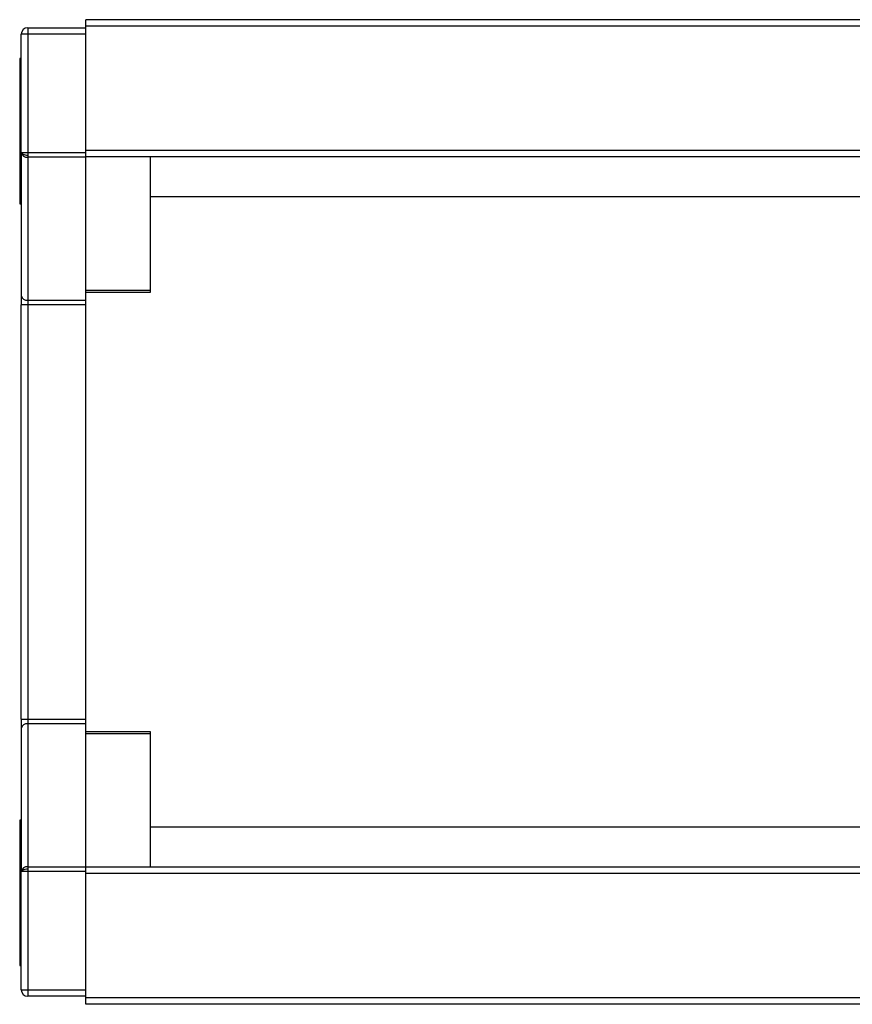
# Model space of a CAD drawing. Header units: millimetres. Extents: x -781 to 2459, y 413 to 796.
# Tile 2 of 17: x -134 to -108, y 415 to 446. Entities that reach past the tile are written whole.
import ezdxf

# ---------------------------------------------------------------- set-up
doc = ezdxf.new("R2010")
doc.units = ezdxf.units.MM

# ---------------------------------------------------------------- blocks, each defined once
blk = doc.blocks.new('Drawing View4')
at = {"color": 7, "linetype": 'Continuous', "lineweight": 25}
for p, q in [((-27.525, 18.75), (-100.525, 18.75)), ((-100.525, 18.55), (-100.525, 18.75)), ((-102.525, 14.635), (-102.525, 18.3)), ((-102.325, 18.3), (-102.525, 18.3)), ((-102.325, 18.5), (-102.325, 18.441)), ((-102.325, 18.5), (-100.525, 18.5)), ((-102.325, 18.441), (-102.325, 18.3)), ((-100.525, 18.3), (-102.325, 18.3)), ((-102.325, 18.3), (-102.325, 14.635)), ((-100.525, 14.7), (-100.525, 18.55)), ((-27.525, 18.55), (-100.525, 18.55)), ((-102.525, 17.55), (-102.575, 17.55)), ((-102.575, 17.55), (-102.575, 13.05)), ((-100.525, 14.5), (-100.525, 14.7)), ((-27.525, 14.7), (-100.525, 14.7)), ((-102.525, 14.635), (-102.325, 14.635)), ((-102.525, 14.635), (-102.525, 10.203)), ((-102.325, 14.635), (-102.325, 14.557)), ((-102.325, 14.635), (-100.525, 14.635)), ((-102.325, 14.557), (-102.325, 14.491)), ((-100.525, 14.491), (-102.325, 14.491)), ((-102.325, 14.491), (-102.325, 10.059)), ((-27.525, 14.5), (-100.525, 14.5)), ((-100.525, 14.491), (-100.525, 14.5)), ((-100.525, 10.059), (-100.525, 14.491)), ((-98.525, 10.376), (-98.525, 14.5)), ((-27.525, 13.262), (-98.525, 13.262)), ((-102.575, 13.05), (-102.525, 13.05)), ((-100.525, 10.376), (-98.525, 10.376)), ((-98.525, 10.311), (-98.525, 10.376)), ((-102.525, 10.203), (-102.525, 9.915)), ((-100.525, 10.311), (-98.525, 10.311)), ((-102.525, -2.915), (-102.525, 9.915)), ((-102.325, 10.059), (-100.525, 10.059)), ((-102.325, 10.059), (-102.325, 9.915)), ((-100.525, 9.915), (-102.325, 9.915)), ((-102.325, 9.915), (-102.325, -2.915)), ((-100.525, 9.915), (-100.525, 10.059)), ((-100.525, -2.915), (-100.525, 9.915)), ((-102.525, -2.915), (-102.325, -2.915)), ((-102.525, -2.915), (-102.525, -3.203)), ((-102.325, -2.915), (-100.525, -2.915)), ((-102.325, -2.915), (-102.325, -3.059)), ((-100.525, -3.059), (-100.525, -2.915)), ((-102.525, -3.203), (-102.525, -7.635)), ((-102.325, -3.059), (-102.325, -7.491)), ((-100.525, -3.059), (-102.325, -3.059)), ((-100.525, -7.491), (-100.525, -3.059)), ((-98.525, -3.311), (-100.525, -3.311)), ((-98.525, -3.376), (-100.525, -3.376)), ((-98.525, -7.5), (-98.525, -3.376)), ((-102.525, -6.05), (-102.575, -6.05)), ((-102.575, -6.05), (-102.575, -10.55)), ((-27.525, -6.262), (-98.525, -6.262)), ((-102.325, -7.491), (-102.325, -7.557)), ((-102.325, -7.491), (-100.525, -7.491)), ((-102.325, -7.557), (-102.325, -7.635)), ((-100.525, -7.5), (-100.525, -7.491)), ((-27.525, -7.5), (-100.525, -7.5)), ((-100.525, -7.7), (-100.525, -7.5)), ((-102.525, -11.3), (-102.525, -7.635)), ((-102.325, -7.635), (-102.525, -7.635)), ((-102.325, -7.635), (-102.325, -11.3)), ((-100.525, -7.635), (-102.325, -7.635)), ((-100.525, -11.55), (-100.525, -7.7)), ((-27.525, -7.7), (-100.525, -7.7)), ((-102.575, -10.55), (-102.525, -10.55)), ((-102.525, -11.3), (-102.325, -11.3)), ((-102.325, -11.3), (-100.525, -11.3)), ((-102.325, -11.3), (-102.325, -11.441)), ((-102.325, -11.441), (-102.325, -11.5)), ((-100.525, -11.5), (-102.325, -11.5)), ((-100.525, -11.75), (-100.525, -11.55)), ((-27.525, -11.55), (-100.525, -11.55)), ((-27.525, -11.75), (-100.525, -11.75))]:
    blk.add_line(p, q, dxfattribs=at)
at = {"color": 7, "linetype": 'Continuous', "lineweight": 25, "flags": 128}
for points in [[(-102.525, 14.635), (-102.521, 14.62), (-102.51, 14.605), (-102.491, 14.591), (-102.466, 14.58), (-102.436, 14.57), (-102.401, 14.563), (-102.364, 14.558), (-102.325, 14.557)], [(-102.325, 9.915), (-102.364, 9.915), (-102.401, 9.915), (-102.436, 9.915), (-102.466, 9.915), (-102.491, 9.915), (-102.51, 9.915), (-102.521, 9.915), (-102.525, 9.915)], [(-102.525, -7.635), (-102.521, -7.62), (-102.51, -7.605), (-102.491, -7.591), (-102.466, -7.58), (-102.436, -7.57), (-102.401, -7.563), (-102.364, -7.558), (-102.325, -7.557)]]:
    blk.add_lwpolyline(points, dxfattribs=at)
at = {"color": 7, "linetype": 'Continuous', "lineweight": 25}
for centre, radius, start, end in [((-102.325, 18.3), 0.2, 90, 180), ((-102.349, 14.668), 0.179, 190.8431, 277.7674), ((-102.349, 10.236), 0.179, 190.8431, 277.7669), ((-102.349, -3.236), 0.179, 82.2325, 169.1583), ((-102.349, -7.668), 0.179, 82.2326, 169.1569), ((-102.325, -11.3), 0.2, 180, 270)]:
    blk.add_arc(centre, radius, start, end, dxfattribs=at)
blk.add_open_spline([(-98.525, -3.376), (-98.525, -3.367), (-98.525, -3.347), (-98.525, -3.327), (-98.525, -3.314), (-98.525, -3.312), (-98.525, -3.311)], degree=3, dxfattribs=at)

msp = doc.modelspace()

# ---------------------------------------------------------------- block references
at = {"color": 7, "linetype": 'Continuous', "lineweight": 25}
msp.add_blockref('Drawing View4', (-31.515, 426.899), dxfattribs=at)

doc.saveas('drawing.dxf')
